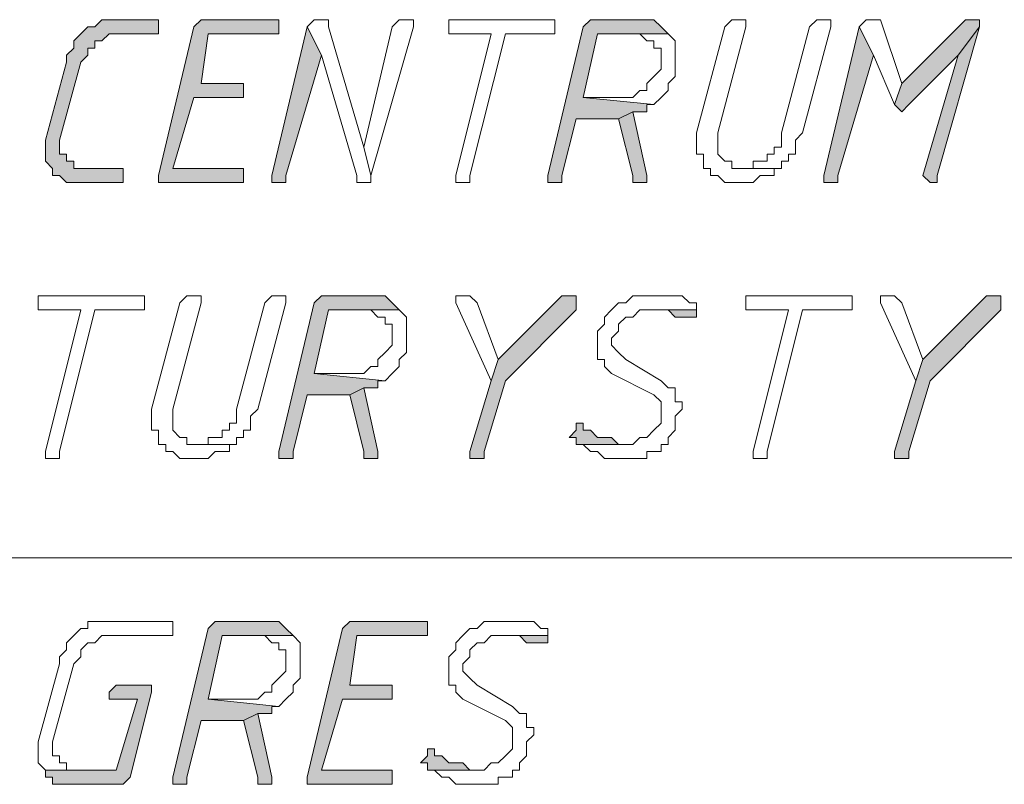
# Model space of a CAD drawing. Header units: inches. Extents: x -1441 to 3871, y -4351 to 2413.
# Tile 157 of 256: x 1890 to 1949, y -242 to -196. Entities that reach past the tile are written whole.
import ezdxf

# ---------------------------------------------------------------- set-up
doc = ezdxf.new("R2010")
doc.units = ezdxf.units.IN
doc.header["$MEASUREMENT"] = 0
doc.layers.add('at_Entity', color=7, linetype='Continuous')
doc.layers.add('at_Solid', color=7, linetype='Continuous')

msp = doc.modelspace()

# ---------------------------------------------------------------- hatches: boundary and pattern name
at = {"layer": 'at_Solid', "lineweight": 15}
for points in [[(1898.08512, -196.34637), (1895.97182, -196.34637), (1895.12268, -196.34637), (1894.69811, -196.76617), (1894.27831, -196.76617), (1893.85374, -197.19074), (1893.42917, -197.61531), (1893.42917, -198.03988), (1893.00937, -198.45968), (1893.00937, -198.88425), (1891.73567, -203.54019), (1891.73567, -204.80913), (1892.16024, -205.2337), (1892.16024, -205.65827), (1892.58003, -205.65827), (1893.00937, -206.08284), (1893.42917, -206.08284), (1895.97182, -206.08284), (1896.39161, -206.08284), (1896.39161, -205.2337), (1895.97182, -205.2337), (1893.85374, -205.2337), (1893.42917, -205.2337), (1893.42917, -204.80913), (1893.00937, -204.80913), (1893.00937, -204.38933), (1892.58003, -204.38933), (1892.58003, -203.54019), (1893.85374, -198.88425), (1894.27831, -198.45968), (1894.27831, -198.03988), (1894.69811, -198.03988), (1894.69811, -197.61531), (1895.12268, -197.61531), (1895.54725, -197.19074), (1898.50969, -197.19074), (1898.50969, -196.34637)], [(1905.28371, -196.34637), (1901.47213, -196.34637), (1901.04756, -196.34637), (1900.62299, -196.76617), (1898.50969, -205.65827), (1898.50969, -206.08284), (1903.16564, -206.08284), (1903.58544, -206.08284), (1903.58544, -205.2337), (1903.16564, -205.2337), (1899.35406, -205.2337), (1900.62299, -201.00232), (1903.58544, -201.00232), (1903.58544, -200.15318), (1901.04756, -200.15318), (1901.47213, -197.19074), (1905.70351, -197.19074), (1905.70351, -196.34637)], [(1927.29451, -196.34637), (1924.75187, -196.34637), (1924.33207, -196.34637), (1923.9075, -196.76617), (1921.78943, -205.65827), (1921.78943, -206.08284), (1922.214, -206.08284), (1922.6338, -206.08284), (1922.6338, -205.65827), (1923.48293, -202.27126), (1926.02558, -202.27126), (1926.86995, -201.84669), (1927.71431, -201.84669), (1927.71431, -201.42212), (1928.13888, -201.42212), (1923.9075, -201.00232), (1924.75187, -197.19074), (1928.98802, -197.19074), (1928.56345, -196.76617), (1928.13888, -196.34637), (1927.71431, -196.34637)], [(1947.18724, -196.34637), (1946.76267, -196.34637), (1942.95586, -200.15318), (1942.53129, -201.42212), (1942.95586, -201.84669), (1943.38043, -201.42212), (1946.34287, -198.45968), (1947.61181, -196.76617), (1947.61181, -196.34637)], [(1907.39702, -196.76617), (1905.28371, -205.65827), (1905.28371, -206.08284), (1905.70351, -206.08284), (1906.12808, -206.08284), (1906.12808, -205.65827), (1908.24615, -198.45968)], [(1940.41322, -196.76617), (1938.29992, -205.65827), (1938.29992, -206.08284), (1938.71971, -206.08284), (1939.14428, -206.08284), (1939.14428, -205.65827), (1941.26236, -198.45968)], [(1947.61181, -196.76617), (1946.34287, -198.45968), (1944.2248, -205.65827), (1944.64937, -206.08284), (1945.06917, -206.08284), (1945.06917, -205.65827)], [(1926.86995, -201.84669), (1926.02558, -202.27126), (1926.86995, -205.65827), (1926.86995, -206.08284), (1927.71431, -206.08284), (1927.71431, -205.65827)], [(1911.2086, -212.85209), (1908.66595, -212.85209), (1908.24615, -212.85209), (1907.82158, -213.27666), (1905.70351, -222.16399), (1905.70351, -222.58855), (1906.12808, -222.58855), (1906.55265, -222.58855), (1906.55265, -222.16399), (1907.39702, -218.77697), (1909.93966, -218.77697), (1910.78403, -218.35718), (1911.62839, -218.35718), (1911.62839, -217.93261), (1912.05296, -217.93261), (1907.82158, -217.50804), (1908.66595, -213.70123), (1912.9021, -213.70123), (1912.47753, -213.27666), (1912.05296, -212.85209), (1911.62839, -212.85209)], [(1923.05836, -212.85209), (1922.6338, -212.85209), (1918.82699, -216.66367), (1918.40242, -217.93261), (1917.13348, -222.16399), (1917.13348, -222.58855), (1917.55805, -222.58855), (1917.98262, -222.58855), (1917.98262, -222.16399), (1919.25156, -217.93261), (1923.48293, -213.70123), (1923.48293, -212.85209)], [(1948.45618, -212.85209), (1948.03638, -212.85209), (1944.2248, -216.66367), (1943.80023, -217.93261), (1942.53129, -222.16399), (1942.53129, -222.58855), (1942.95586, -222.58855), (1943.38043, -222.58855), (1943.38043, -222.16399), (1944.64937, -217.93261), (1948.88075, -213.70123), (1948.88075, -212.85209)], [(1930.67675, -213.70123), (1927.71431, -213.70123), (1928.56345, -213.70123), (1928.98802, -213.70123), (1929.40782, -214.1258), (1929.83239, -214.1258), (1930.25696, -214.1258), (1930.67675, -214.1258)], [(1910.78403, -218.35718), (1909.93966, -218.77697), (1910.78403, -222.16399), (1910.78403, -222.58855), (1911.62839, -222.58855), (1911.62839, -222.16399)], [(1923.9075, -220.47048), (1923.48293, -220.47048), (1923.48293, -220.89505), (1923.05836, -221.31962), (1923.48293, -221.31962), (1923.48293, -221.74419), (1926.44538, -221.74419), (1926.02558, -221.74419), (1925.60101, -221.31962), (1925.17644, -221.31962), (1924.75187, -221.31962), (1924.33207, -220.89505), (1923.9075, -220.89505)], [(1904.85914, -232.32502), (1902.3165, -232.32502), (1901.8967, -232.32502), (1901.47213, -232.74482), (1899.35406, -241.63691), (1899.35406, -242.06148), (1899.77863, -242.06148), (1900.20319, -242.06148), (1900.20319, -241.63691), (1901.04756, -238.2499), (1903.58544, -238.2499), (1904.43457, -237.82533), (1905.28371, -237.82533), (1905.28371, -237.40554), (1905.70351, -237.40554), (1901.47213, -236.98097), (1902.3165, -233.17416), (1906.55265, -233.17416), (1906.12808, -232.74482), (1905.70351, -232.32502), (1905.28371, -232.32502)], [(1914.17104, -232.32502), (1910.35946, -232.32502), (1909.93966, -232.32502), (1909.51509, -232.74482), (1907.39702, -241.63691), (1907.39702, -242.06148), (1912.05296, -242.06148), (1912.47753, -242.06148), (1912.47753, -241.21235), (1912.05296, -241.21235), (1908.24615, -241.21235), (1909.51509, -236.98097), (1912.47753, -236.98097), (1912.47753, -236.1366), (1909.93966, -236.1366), (1910.35946, -233.17416), (1914.59561, -233.17416), (1914.59561, -232.32502)], [(1921.78943, -233.17416), (1918.82699, -233.17416), (1919.67135, -233.17416), (1920.09592, -233.17416), (1920.52049, -233.59396), (1920.94506, -233.59396), (1921.36486, -233.59396), (1921.78943, -233.59396)], [(1897.66055, -236.1366), (1895.97182, -236.1366), (1895.54725, -236.5564), (1895.54725, -236.98097), (1895.97182, -236.98097), (1897.24075, -236.98097), (1895.97182, -241.21235), (1891.73567, -241.21235), (1891.73567, -241.63691), (1892.16024, -241.63691), (1892.16024, -242.06148), (1893.00937, -242.06148), (1896.39161, -242.06148), (1896.81618, -241.63691), (1898.08512, -236.5564), (1898.08512, -236.1366)], [(1904.43457, -237.82533), (1903.58544, -238.2499), (1904.43457, -241.63691), (1904.43457, -242.06148), (1905.28371, -242.06148), (1905.28371, -241.63691)], [(1915.02018, -239.94341), (1914.59561, -239.94341), (1914.59561, -240.36798), (1914.17104, -240.78778), (1914.59561, -240.78778), (1914.59561, -241.21235), (1917.55805, -241.21235), (1917.13348, -241.21235), (1916.70891, -240.78778), (1916.28911, -240.78778), (1915.86454, -240.78778), (1915.43997, -240.36798), (1915.02018, -240.36798)]]:
    msp.add_hatch(color=7, dxfattribs=at).paths.add_polyline_path(points)

# ---------------------------------------------------------------- linework, layer by layer
at = {"layer": 'at_Entity', "color": 7, "lineweight": 15}
for p, q in [((1895.12268, -196.34637), (1894.69811, -196.76617)), ((1895.97182, -196.34637), (1895.12268, -196.34637)), ((1895.12268, -196.34637), (1895.12268, -196.34637)), ((1898.08512, -196.34637), (1895.97182, -196.34637)), ((1898.50969, -196.34637), (1898.08512, -196.34637)), ((1898.50969, -197.19074), (1898.50969, -196.34637)), ((1901.04756, -196.34637), (1900.62299, -196.76617)), ((1901.47213, -196.34637), (1901.04756, -196.34637)), ((1901.04756, -196.34637), (1901.04756, -196.34637)), ((1905.28371, -196.34637), (1901.47213, -196.34637)), ((1905.70351, -196.34637), (1905.28371, -196.34637)), ((1905.70351, -197.19074), (1905.70351, -196.34637)), ((1907.82158, -196.34637), (1907.39702, -196.76617)), ((1908.24615, -196.34637), (1907.82158, -196.34637)), ((1907.82158, -196.34637), (1907.82158, -196.34637)), ((1908.66595, -196.34637), (1908.24615, -196.34637)), ((1908.24615, -196.34637), (1908.24615, -196.34637)), ((1908.66595, -196.76617), (1908.66595, -196.34637)), ((1912.9021, -196.34637), (1912.47753, -196.76617)), ((1913.32667, -196.34637), (1912.9021, -196.34637)), ((1912.9021, -196.34637), (1912.9021, -196.34637)), ((1913.74647, -196.34637), (1913.32667, -196.34637)), ((1913.32667, -196.34637), (1913.32667, -196.34637)), ((1913.74647, -196.76617), (1913.74647, -196.34637)), ((1916.28911, -196.34637), (1915.86454, -196.34637)), ((1915.86454, -196.34637), (1915.86454, -197.19074)), ((1921.78943, -196.34637), (1916.28911, -196.34637)), ((1922.214, -196.34637), (1921.78943, -196.34637)), ((1921.78943, -196.34637), (1921.78943, -196.34637)), ((1922.214, -197.19074), (1922.214, -196.34637)), ((1924.33207, -196.34637), (1923.9075, -196.76617)), ((1924.75187, -196.34637), (1924.33207, -196.34637)), ((1924.33207, -196.34637), (1924.33207, -196.34637)), ((1927.29451, -196.34637), (1924.75187, -196.34637)), ((1927.71431, -196.34637), (1927.29451, -196.34637)), ((1928.13888, -196.34637), (1927.71431, -196.34637)), ((1927.71431, -196.34637), (1927.71431, -196.34637)), ((1928.56345, -196.76617), (1928.13888, -196.34637)), ((1932.79483, -196.34637), (1932.37026, -196.76617)), ((1933.2194, -196.34637), (1932.79483, -196.34637)), ((1932.79483, -196.34637), (1932.79483, -196.34637)), ((1933.6392, -196.34637), (1933.2194, -196.34637)), ((1933.2194, -196.34637), (1933.2194, -196.34637)), ((1933.6392, -196.76617), (1933.6392, -196.34637)), ((1937.87535, -196.34637), (1937.45078, -196.76617)), ((1938.29992, -196.34637), (1937.87535, -196.34637)), ((1937.87535, -196.34637), (1937.87535, -196.34637)), ((1938.71971, -196.34637), (1938.29992, -196.34637)), ((1938.29992, -196.34637), (1938.29992, -196.34637)), ((1938.71971, -196.76617), (1938.71971, -196.34637)), ((1940.83779, -196.34637), (1940.41322, -196.76617)), ((1941.26236, -196.34637), (1940.83779, -196.34637)), ((1940.83779, -196.34637), (1940.83779, -196.34637)), ((1941.68216, -196.34637), (1941.26236, -196.34637)), ((1941.26236, -196.34637), (1941.26236, -196.34637)), ((1942.95586, -200.15318), (1941.68216, -196.34637)), ((1946.76267, -196.34637), (1942.95586, -200.15318)), ((1947.18724, -196.34637), (1946.76267, -196.34637)), ((1947.61181, -196.34637), (1947.18724, -196.34637)), ((1947.61181, -196.76617), (1947.61181, -196.34637)), ((1893.85374, -197.19074), (1893.42917, -197.61531)), ((1894.27831, -196.76617), (1893.85374, -197.19074)), ((1893.85374, -197.19074), (1893.85374, -197.19074)), ((1894.69811, -196.76617), (1894.27831, -196.76617)), ((1894.27831, -196.76617), (1894.27831, -196.76617)), ((1895.12268, -197.61531), (1895.54725, -197.19074)), ((1895.54725, -197.19074), (1898.50969, -197.19074)), ((1900.62299, -196.76617), (1898.50969, -205.65827)), ((1901.04756, -200.15318), (1901.47213, -197.19074)), ((1901.47213, -197.19074), (1905.70351, -197.19074)), ((1907.39702, -196.76617), (1905.28371, -205.65827)), ((1908.24615, -198.45968), (1907.39702, -196.76617)), ((1907.39702, -196.76617), (1908.24615, -198.45968)), ((1910.78403, -203.96476), (1908.66595, -196.76617)), ((1912.47753, -196.76617), (1910.78403, -203.96476)), ((1911.2086, -205.65827), (1913.74647, -196.76617)), ((1915.86454, -197.19074), (1916.28911, -197.19074)), ((1916.28911, -197.19074), (1918.40242, -197.19074)), ((1918.40242, -197.19074), (1916.28911, -205.65827)), ((1917.13348, -205.65827), (1919.25156, -197.19074)), ((1919.25156, -197.19074), (1921.78943, -197.19074)), ((1923.9075, -196.76617), (1921.78943, -205.65827)), ((1921.78943, -197.19074), (1922.214, -197.19074)), ((1923.9075, -201.00232), (1924.75187, -197.19074)), ((1924.75187, -197.19074), (1928.98802, -197.19074)), ((1928.98802, -197.19074), (1926.86995, -197.19074)), ((1926.86995, -197.19074), (1927.29451, -197.19074)), ((1927.29451, -197.19074), (1927.29451, -197.19074)), ((1927.29451, -197.19074), (1927.71431, -197.61531)), ((1928.98802, -197.19074), (1928.56345, -196.76617)), ((1928.56345, -196.76617), (1928.56345, -196.76617)), ((1929.40782, -197.61531), (1928.98802, -197.19074)), ((1928.98802, -197.19074), (1928.98802, -197.19074)), ((1932.37026, -196.76617), (1930.67675, -203.1204)), ((1931.95046, -203.1204), (1933.6392, -196.76617)), ((1937.45078, -196.76617), (1935.75727, -203.1204)), ((1937.03098, -203.1204), (1938.71971, -196.76617)), ((1940.41322, -196.76617), (1938.29992, -205.65827)), ((1941.26236, -198.45968), (1940.41322, -196.76617)), ((1940.41322, -196.76617), (1941.26236, -198.45968)), ((1945.06917, -205.65827), (1947.61181, -196.76617)), ((1947.61181, -196.76617), (1946.34287, -198.45968)), ((1946.34287, -198.45968), (1947.61181, -196.76617)), ((1893.42917, -197.61531), (1893.42917, -198.03988)), ((1894.69811, -198.03988), (1894.69811, -197.61531)), ((1894.69811, -197.61531), (1895.12268, -197.61531)), ((1927.71431, -197.61531), (1928.13888, -197.61531)), ((1928.13888, -197.61531), (1928.13888, -198.03988)), ((1929.40782, -199.73338), (1929.40782, -197.61531)), ((1893.42917, -198.03988), (1893.00937, -198.45968)), ((1893.00937, -198.45968), (1893.00937, -198.88425)), ((1893.85374, -198.88425), (1894.27831, -198.45968)), ((1894.27831, -198.45968), (1894.27831, -198.03988)), ((1894.27831, -198.03988), (1894.69811, -198.03988)), ((1906.12808, -205.65827), (1908.24615, -198.45968)), ((1908.24615, -198.45968), (1910.35946, -205.65827)), ((1928.13888, -198.03988), (1928.56345, -198.03988)), ((1928.56345, -198.03988), (1928.56345, -199.30882)), ((1939.14428, -205.65827), (1941.26236, -198.45968)), ((1941.26236, -198.45968), (1942.53129, -201.42212)), ((1943.38043, -201.42212), (1946.34287, -198.45968)), ((1946.34287, -198.45968), (1944.2248, -205.65827)), ((1893.00937, -198.88425), (1891.73567, -203.54019)), ((1892.58003, -203.54019), (1893.85374, -198.88425)), ((1928.56345, -199.30882), (1928.13888, -199.73338)), ((1903.58544, -200.15318), (1901.04756, -200.15318)), ((1903.58544, -201.00232), (1903.58544, -200.15318)), ((1928.13888, -199.73338), (1927.71431, -200.15318)), ((1927.71431, -200.15318), (1927.71431, -200.57775)), ((1928.13888, -199.73338), (1928.13888, -199.73338)), ((1928.98802, -200.15318), (1929.40782, -199.73338)), ((1928.98802, -200.57775), (1928.98802, -200.15318)), ((1942.95586, -200.15318), (1942.53129, -201.42212)), ((1942.53129, -201.42212), (1942.95586, -200.15318)), ((1927.29451, -200.57775), (1926.86995, -201.00232)), ((1927.71431, -200.57775), (1927.29451, -200.57775)), ((1927.29451, -200.57775), (1927.29451, -200.57775)), ((1928.56345, -201.00232), (1928.98802, -200.57775)), ((1899.35406, -205.2337), (1900.62299, -201.00232)), ((1900.62299, -201.00232), (1903.58544, -201.00232)), ((1926.02558, -201.00232), (1923.9075, -201.00232)), ((1923.9075, -201.00232), (1928.13888, -201.42212)), ((1928.13888, -201.42212), (1923.9075, -201.00232)), ((1926.86995, -201.00232), (1926.02558, -201.00232)), ((1928.13888, -201.42212), (1928.56345, -201.00232)), ((1928.56345, -201.00232), (1928.56345, -201.00232)), ((1926.86995, -201.84669), (1926.02558, -202.27126)), ((1926.02558, -202.27126), (1926.86995, -201.84669)), ((1927.71431, -205.65827), (1926.86995, -201.84669)), ((1926.86995, -201.84669), (1927.71431, -201.84669)), ((1927.71431, -201.84669), (1927.71431, -201.42212)), ((1927.71431, -201.42212), (1928.13888, -201.42212)), ((1928.13888, -201.42212), (1928.13888, -201.42212)), ((1942.53129, -201.42212), (1942.53129, -201.42212)), ((1942.53129, -201.42212), (1942.95586, -201.84669)), ((1942.95586, -201.84669), (1943.38043, -201.42212)), ((1942.95586, -201.84669), (1942.95586, -201.84669)), ((1922.6338, -205.65827), (1923.48293, -202.27126)), ((1923.48293, -202.27126), (1926.02558, -202.27126)), ((1926.02558, -202.27126), (1926.86995, -205.65827)), ((1930.67675, -203.1204), (1930.67675, -204.38933)), ((1931.95046, -204.38933), (1931.95046, -203.1204)), ((1935.75727, -203.1204), (1935.75727, -203.96476)), ((1936.60641, -203.54019), (1937.03098, -203.1204)), ((1891.73567, -203.54019), (1891.73567, -204.80913)), ((1892.58003, -204.38933), (1892.58003, -203.54019)), ((1936.60641, -204.38933), (1936.60641, -203.54019)), ((1910.78403, -203.96476), (1911.2086, -205.65827)), ((1911.2086, -205.65827), (1910.78403, -203.96476)), ((1935.75727, -203.96476), (1935.33747, -203.96476)), ((1935.33747, -203.96476), (1935.33747, -204.38933)), ((1891.73567, -204.80913), (1892.16024, -205.2337)), ((1893.00937, -204.38933), (1892.58003, -204.38933)), ((1893.00937, -204.80913), (1893.00937, -204.38933)), ((1893.42917, -204.80913), (1893.00937, -204.80913)), ((1893.42917, -205.2337), (1893.42917, -204.80913)), ((1930.67675, -204.38933), (1931.10132, -204.38933)), ((1931.10132, -204.38933), (1931.10132, -205.2337)), ((1932.37026, -204.80913), (1931.95046, -204.38933)), ((1932.79483, -204.80913), (1932.37026, -204.80913)), ((1932.37026, -204.80913), (1932.37026, -204.80913)), ((1932.79483, -205.2337), (1932.79483, -204.80913)), ((1934.9129, -204.80913), (1934.06377, -204.80913)), ((1934.06377, -204.80913), (1934.06377, -205.2337)), ((1935.33747, -204.38933), (1934.9129, -204.38933)), ((1934.9129, -204.38933), (1934.9129, -204.80913)), ((1935.75727, -205.2337), (1935.75727, -204.80913)), ((1935.75727, -204.80913), (1936.18184, -204.80913)), ((1936.18184, -204.80913), (1936.18184, -204.38933)), ((1936.18184, -204.38933), (1936.60641, -204.38933)), ((1892.16024, -205.2337), (1892.16024, -205.65827)), ((1893.85374, -205.2337), (1893.42917, -205.2337)), ((1895.97182, -205.2337), (1893.85374, -205.2337)), ((1896.39161, -205.2337), (1895.97182, -205.2337)), ((1896.39161, -206.08284), (1896.39161, -205.2337)), ((1903.16564, -205.2337), (1899.35406, -205.2337)), ((1903.58544, -205.2337), (1903.16564, -205.2337)), ((1903.58544, -206.08284), (1903.58544, -205.2337)), ((1931.10132, -205.2337), (1931.52589, -205.2337)), ((1931.52589, -205.2337), (1931.52589, -205.65827)), ((1933.2194, -205.2337), (1932.79483, -205.2337)), ((1934.06377, -205.2337), (1933.2194, -205.2337)), ((1933.2194, -205.2337), (1935.75727, -205.2337)), ((1935.75727, -205.2337), (1933.2194, -205.2337)), ((1935.33747, -205.65827), (1935.33747, -205.2337)), ((1935.33747, -205.2337), (1935.75727, -205.2337)), ((1892.16024, -205.65827), (1892.58003, -205.65827)), ((1892.58003, -205.65827), (1892.58003, -205.65827)), ((1892.58003, -205.65827), (1893.00937, -206.08284)), ((1893.00937, -206.08284), (1893.42917, -206.08284)), ((1893.42917, -206.08284), (1895.97182, -206.08284)), ((1895.97182, -206.08284), (1896.39161, -206.08284)), ((1898.50969, -205.65827), (1898.50969, -206.08284)), ((1898.50969, -206.08284), (1903.16564, -206.08284)), ((1903.16564, -206.08284), (1903.58544, -206.08284)), ((1905.28371, -205.65827), (1905.28371, -206.08284)), ((1905.28371, -206.08284), (1905.70351, -206.08284)), ((1905.70351, -206.08284), (1906.12808, -206.08284)), ((1906.12808, -206.08284), (1906.12808, -205.65827)), ((1910.35946, -205.65827), (1910.35946, -206.08284)), ((1910.35946, -206.08284), (1910.78403, -206.08284)), ((1910.78403, -206.08284), (1911.2086, -206.08284)), ((1911.2086, -206.08284), (1911.2086, -205.65827)), ((1916.28911, -205.65827), (1916.28911, -206.08284)), ((1916.28911, -206.08284), (1916.70891, -206.08284)), ((1916.70891, -206.08284), (1917.13348, -206.08284)), ((1917.13348, -206.08284), (1917.13348, -205.65827)), ((1921.78943, -205.65827), (1921.78943, -206.08284)), ((1921.78943, -206.08284), (1922.214, -206.08284)), ((1922.214, -206.08284), (1922.6338, -206.08284)), ((1922.6338, -206.08284), (1922.6338, -205.65827)), ((1926.86995, -205.65827), (1926.86995, -206.08284)), ((1926.86995, -206.08284), (1927.71431, -206.08284)), ((1927.71431, -206.08284), (1927.71431, -205.65827)), ((1931.52589, -205.65827), (1931.95046, -205.65827)), ((1931.95046, -205.65827), (1932.37026, -206.08284)), ((1932.37026, -206.08284), (1933.2194, -206.08284)), ((1933.2194, -206.08284), (1934.06377, -206.08284)), ((1934.06377, -206.08284), (1934.48834, -205.65827)), ((1934.06377, -206.08284), (1934.06377, -206.08284)), ((1934.48834, -205.65827), (1934.9129, -205.65827)), ((1934.9129, -205.65827), (1935.33747, -205.65827)), ((1938.29992, -205.65827), (1938.29992, -206.08284)), ((1938.29992, -206.08284), (1938.71971, -206.08284)), ((1938.71971, -206.08284), (1939.14428, -206.08284)), ((1939.14428, -206.08284), (1939.14428, -205.65827)), ((1944.2248, -205.65827), (1944.2248, -205.65827)), ((1944.2248, -205.65827), (1944.64937, -206.08284)), ((1944.64937, -206.08284), (1945.06917, -206.08284)), ((1945.06917, -206.08284), (1945.06917, -205.65827)), ((1891.73567, -212.85209), (1891.3111, -212.85209)), ((1891.3111, -212.85209), (1891.3111, -213.70123)), ((1897.24075, -212.85209), (1891.73567, -212.85209)), ((1897.66055, -212.85209), (1897.24075, -212.85209)), ((1897.24075, -212.85209), (1897.24075, -212.85209)), ((1897.66055, -213.70123), (1897.66055, -212.85209)), ((1900.20319, -212.85209), (1899.77863, -213.27666)), ((1900.62299, -212.85209), (1900.20319, -212.85209)), ((1900.20319, -212.85209), (1900.20319, -212.85209)), ((1901.04756, -212.85209), (1900.62299, -212.85209)), ((1900.62299, -212.85209), (1900.62299, -212.85209)), ((1901.04756, -213.27666), (1901.04756, -212.85209)), ((1905.28371, -212.85209), (1904.85914, -213.27666)), ((1905.70351, -212.85209), (1905.28371, -212.85209)), ((1905.28371, -212.85209), (1905.28371, -212.85209)), ((1906.12808, -212.85209), (1905.70351, -212.85209)), ((1905.70351, -212.85209), (1905.70351, -212.85209)), ((1906.12808, -213.27666), (1906.12808, -212.85209)), ((1908.24615, -212.85209), (1907.82158, -213.27666)), ((1908.66595, -212.85209), (1908.24615, -212.85209)), ((1908.24615, -212.85209), (1908.24615, -212.85209)), ((1911.2086, -212.85209), (1908.66595, -212.85209)), ((1911.62839, -212.85209), (1911.2086, -212.85209)), ((1912.05296, -212.85209), (1911.62839, -212.85209)), ((1911.62839, -212.85209), (1911.62839, -212.85209)), ((1912.47753, -213.27666), (1912.05296, -212.85209)), ((1917.13348, -212.85209), (1916.28911, -212.85209)), ((1916.28911, -212.85209), (1916.28911, -213.27666)), ((1917.55805, -213.27666), (1917.13348, -212.85209)), ((1917.13348, -212.85209), (1917.13348, -212.85209)), ((1922.6338, -212.85209), (1918.82699, -216.66367)), ((1923.05836, -212.85209), (1922.6338, -212.85209)), ((1923.48293, -212.85209), (1923.05836, -212.85209)), ((1923.48293, -213.70123), (1923.48293, -212.85209)), ((1926.86995, -212.85209), (1926.44538, -213.27666)), ((1927.71431, -212.85209), (1926.86995, -212.85209)), ((1926.86995, -212.85209), (1926.86995, -212.85209)), ((1928.13888, -212.85209), (1927.71431, -212.85209)), ((1929.40782, -212.85209), (1928.13888, -212.85209)), ((1928.13888, -212.85209), (1928.13888, -212.85209)), ((1929.83239, -212.85209), (1929.40782, -212.85209)), ((1930.25696, -213.27666), (1929.83239, -212.85209)), ((1934.06377, -212.85209), (1933.6392, -212.85209)), ((1933.6392, -212.85209), (1933.6392, -213.70123)), ((1939.56885, -212.85209), (1934.06377, -212.85209)), ((1939.99342, -212.85209), (1939.56885, -212.85209)), ((1939.56885, -212.85209), (1939.56885, -212.85209)), ((1939.99342, -213.70123), (1939.99342, -212.85209)), ((1942.53129, -212.85209), (1941.68216, -212.85209)), ((1941.68216, -212.85209), (1941.68216, -213.27666)), ((1942.95586, -213.27666), (1942.53129, -212.85209)), ((1942.53129, -212.85209), (1942.53129, -212.85209)), ((1948.03638, -212.85209), (1944.2248, -216.66367)), ((1948.45618, -212.85209), (1948.03638, -212.85209)), ((1948.88075, -212.85209), (1948.45618, -212.85209)), ((1948.88075, -213.70123), (1948.88075, -212.85209)), ((1891.3111, -213.70123), (1891.73567, -213.70123)), ((1891.73567, -213.70123), (1893.85374, -213.70123)), ((1893.85374, -213.70123), (1891.73567, -222.16399)), ((1892.58003, -222.16399), (1894.69811, -213.70123)), ((1894.69811, -213.70123), (1897.24075, -213.70123)), ((1897.24075, -213.70123), (1897.66055, -213.70123)), ((1899.77863, -213.27666), (1898.08512, -219.62611)), ((1899.35406, -219.62611), (1901.04756, -213.27666)), ((1904.85914, -213.27666), (1903.16564, -219.62611)), ((1904.43457, -219.62611), (1906.12808, -213.27666)), ((1907.82158, -213.27666), (1905.70351, -222.16399)), ((1907.82158, -217.50804), (1908.66595, -213.70123)), ((1908.66595, -213.70123), (1912.9021, -213.70123)), ((1912.9021, -213.70123), (1910.78403, -213.70123)), ((1910.78403, -213.70123), (1911.2086, -213.70123)), ((1911.2086, -213.70123), (1911.2086, -213.70123)), ((1911.2086, -213.70123), (1911.62839, -214.1258)), ((1912.9021, -213.70123), (1912.47753, -213.27666)), ((1912.47753, -213.27666), (1912.47753, -213.27666)), ((1913.32667, -214.1258), (1912.9021, -213.70123)), ((1912.9021, -213.70123), (1912.9021, -213.70123)), ((1916.28911, -213.27666), (1918.40242, -217.93261)), ((1918.82699, -216.66367), (1917.55805, -213.27666)), ((1917.55805, -213.27666), (1917.55805, -213.27666)), ((1919.25156, -217.93261), (1923.48293, -213.70123)), ((1925.60101, -213.70123), (1925.17644, -214.1258)), ((1926.02558, -213.27666), (1925.60101, -213.70123)), ((1925.60101, -213.70123), (1925.60101, -213.70123)), ((1926.44538, -213.27666), (1926.02558, -213.27666)), ((1926.02558, -213.27666), (1926.02558, -213.27666)), ((1926.86995, -214.1258), (1927.29451, -213.70123)), ((1927.29451, -213.70123), (1930.67675, -213.70123)), ((1930.67675, -213.70123), (1927.71431, -213.70123)), ((1927.71431, -213.70123), (1928.56345, -213.70123)), ((1928.56345, -213.70123), (1928.98802, -213.70123)), ((1928.98802, -213.70123), (1929.40782, -214.1258)), ((1930.67675, -213.27666), (1930.25696, -213.27666)), ((1930.25696, -213.27666), (1930.25696, -213.27666)), ((1930.67675, -213.70123), (1930.67675, -213.27666)), ((1930.67675, -214.1258), (1930.67675, -213.70123)), ((1933.6392, -213.70123), (1934.06377, -213.70123)), ((1934.06377, -213.70123), (1936.18184, -213.70123)), ((1936.18184, -213.70123), (1934.06377, -222.16399)), ((1934.9129, -222.16399), (1937.03098, -213.70123)), ((1937.03098, -213.70123), (1939.56885, -213.70123)), ((1939.56885, -213.70123), (1939.99342, -213.70123)), ((1941.68216, -213.27666), (1943.80023, -217.93261)), ((1944.2248, -216.66367), (1942.95586, -213.27666)), ((1942.95586, -213.27666), (1942.95586, -213.27666)), ((1944.64937, -217.93261), (1948.88075, -213.70123)), ((1911.62839, -214.1258), (1912.05296, -214.1258)), ((1912.05296, -214.1258), (1912.05296, -214.5456)), ((1913.32667, -216.2391), (1913.32667, -214.1258)), ((1925.17644, -214.1258), (1925.17644, -214.5456)), ((1926.02558, -214.5456), (1926.44538, -214.1258)), ((1926.44538, -214.1258), (1926.86995, -214.1258)), ((1929.40782, -214.1258), (1929.83239, -214.1258)), ((1929.83239, -214.1258), (1930.25696, -214.1258)), ((1930.25696, -214.1258), (1930.67675, -214.1258)), ((1930.67675, -214.1258), (1930.67675, -214.1258)), ((1912.05296, -214.5456), (1912.47753, -214.5456)), ((1912.47753, -214.5456), (1912.47753, -215.81453)), ((1925.17644, -214.5456), (1924.75187, -214.97016)), ((1926.02558, -214.97016), (1926.02558, -214.5456)), ((1924.75187, -214.97016), (1924.75187, -216.66367)), ((1925.60101, -215.39473), (1926.02558, -214.97016)), ((1925.60101, -215.81453), (1925.60101, -215.39473)), ((1912.47753, -215.81453), (1912.05296, -216.2391)), ((1926.02558, -216.2391), (1925.60101, -215.81453)), ((1912.05296, -216.2391), (1911.62839, -216.66367)), ((1911.62839, -216.66367), (1911.62839, -217.08824)), ((1912.05296, -216.2391), (1912.05296, -216.2391)), ((1912.9021, -216.66367), (1913.32667, -216.2391)), ((1912.9021, -217.08824), (1912.9021, -216.66367)), ((1918.82699, -216.66367), (1918.40242, -217.93261)), ((1918.40242, -217.93261), (1918.82699, -216.66367)), ((1924.75187, -216.66367), (1925.17644, -216.66367)), ((1925.17644, -216.66367), (1925.17644, -217.08824)), ((1926.44538, -216.66367), (1926.02558, -216.2391)), ((1926.02558, -216.2391), (1926.02558, -216.2391)), ((1928.56345, -217.93261), (1926.44538, -216.66367)), ((1944.2248, -216.66367), (1943.80023, -217.93261)), ((1943.80023, -217.93261), (1944.2248, -216.66367)), ((1911.2086, -217.08824), (1910.78403, -217.50804)), ((1911.62839, -217.08824), (1911.2086, -217.08824)), ((1911.2086, -217.08824), (1911.2086, -217.08824)), ((1912.47753, -217.50804), (1912.9021, -217.08824)), ((1925.17644, -217.08824), (1925.60101, -217.50804)), ((1909.93966, -217.50804), (1907.82158, -217.50804)), ((1907.82158, -217.50804), (1912.05296, -217.93261)), ((1912.05296, -217.93261), (1907.82158, -217.50804)), ((1910.78403, -217.50804), (1909.93966, -217.50804)), ((1912.05296, -217.93261), (1912.47753, -217.50804)), ((1912.47753, -217.50804), (1912.47753, -217.50804)), ((1925.60101, -217.50804), (1928.13888, -218.77697)), ((1910.78403, -218.35718), (1909.93966, -218.77697)), ((1909.93966, -218.77697), (1910.78403, -218.35718)), ((1911.62839, -222.16399), (1910.78403, -218.35718)), ((1910.78403, -218.35718), (1911.62839, -218.35718)), ((1911.62839, -218.35718), (1911.62839, -217.93261)), ((1911.62839, -217.93261), (1912.05296, -217.93261)), ((1912.05296, -217.93261), (1912.05296, -217.93261)), ((1918.40242, -217.93261), (1917.13348, -222.16399)), ((1917.98262, -222.16399), (1919.25156, -217.93261)), ((1928.98802, -218.35718), (1928.56345, -217.93261)), ((1929.40782, -218.35718), (1928.98802, -218.35718)), ((1929.40782, -219.20154), (1929.40782, -218.35718)), ((1943.80023, -217.93261), (1942.53129, -222.16399)), ((1943.38043, -222.16399), (1944.64937, -217.93261)), ((1906.55265, -222.16399), (1907.39702, -218.77697)), ((1907.39702, -218.77697), (1909.93966, -218.77697)), ((1909.93966, -218.77697), (1910.78403, -222.16399)), ((1928.13888, -218.77697), (1928.13888, -218.77697)), ((1928.13888, -218.77697), (1928.56345, -219.20154)), ((1898.08512, -219.62611), (1898.08512, -220.89505)), ((1899.35406, -220.89505), (1899.35406, -219.62611)), ((1903.16564, -219.62611), (1903.16564, -220.47048)), ((1904.01477, -220.05068), (1904.43457, -219.62611)), ((1928.56345, -219.20154), (1928.56345, -220.47048)), ((1929.83239, -219.20154), (1929.40782, -219.20154)), ((1929.40782, -220.05068), (1929.83239, -219.62611)), ((1929.83239, -219.62611), (1929.83239, -219.20154)), ((1904.01477, -220.89505), (1904.01477, -220.05068)), ((1929.40782, -220.89505), (1929.40782, -220.05068)), ((1903.16564, -220.47048), (1902.74107, -220.47048)), ((1902.74107, -220.47048), (1902.74107, -220.89505)), ((1923.9075, -220.47048), (1923.48293, -220.47048)), ((1923.48293, -220.47048), (1923.48293, -220.89505)), ((1923.9075, -220.89505), (1923.9075, -220.47048)), ((1928.56345, -220.47048), (1928.13888, -220.89505)), ((1898.08512, -220.89505), (1898.50969, -220.89505)), ((1898.50969, -220.89505), (1898.50969, -221.74419)), ((1899.77863, -221.31962), (1899.35406, -220.89505)), ((1900.20319, -221.31962), (1899.77863, -221.31962)), ((1899.77863, -221.31962), (1899.77863, -221.31962)), ((1900.20319, -221.74419), (1900.20319, -221.31962)), ((1902.3165, -221.31962), (1901.47213, -221.31962)), ((1901.47213, -221.31962), (1901.47213, -221.74419)), ((1902.74107, -220.89505), (1902.3165, -220.89505)), ((1902.3165, -220.89505), (1902.3165, -221.31962)), ((1903.16564, -221.74419), (1903.16564, -221.31962)), ((1903.16564, -221.31962), (1903.58544, -221.31962)), ((1903.58544, -221.31962), (1903.58544, -220.89505)), ((1903.58544, -220.89505), (1904.01477, -220.89505)), ((1923.48293, -220.89505), (1923.05836, -221.31962)), ((1923.05836, -221.31962), (1923.48293, -221.31962)), ((1923.48293, -221.31962), (1923.48293, -221.74419)), ((1924.33207, -220.89505), (1923.9075, -220.89505)), ((1923.9075, -220.89505), (1923.9075, -220.89505)), ((1924.75187, -221.31962), (1924.33207, -220.89505)), ((1925.17644, -221.31962), (1924.75187, -221.31962)), ((1925.60101, -221.31962), (1925.17644, -221.31962)), ((1926.02558, -221.74419), (1925.60101, -221.31962)), ((1927.29451, -221.31962), (1926.86995, -221.74419)), ((1927.71431, -221.31962), (1927.29451, -221.31962)), ((1927.29451, -221.31962), (1927.29451, -221.31962)), ((1928.13888, -220.89505), (1927.71431, -221.31962)), ((1928.13888, -220.89505), (1928.13888, -220.89505)), ((1928.98802, -221.31962), (1929.40782, -220.89505)), ((1928.98802, -221.74419), (1928.98802, -221.31962)), ((1898.50969, -221.74419), (1898.93426, -221.74419)), ((1898.93426, -221.74419), (1898.93426, -222.16399)), ((1900.62299, -221.74419), (1900.20319, -221.74419)), ((1901.47213, -221.74419), (1900.62299, -221.74419)), ((1900.62299, -221.74419), (1903.16564, -221.74419)), ((1903.16564, -221.74419), (1900.62299, -221.74419)), ((1902.74107, -222.16399), (1902.74107, -221.74419)), ((1902.74107, -221.74419), (1903.16564, -221.74419)), ((1923.48293, -221.74419), (1926.44538, -221.74419)), ((1926.86995, -221.74419), (1923.48293, -221.74419)), ((1923.48293, -221.74419), (1923.9075, -221.74419)), ((1923.9075, -221.74419), (1924.33207, -222.16399)), ((1926.44538, -221.74419), (1926.02558, -221.74419)), ((1926.02558, -221.74419), (1926.02558, -221.74419)), ((1928.56345, -222.16399), (1928.56345, -221.74419)), ((1928.56345, -221.74419), (1928.98802, -221.74419)), ((1891.73567, -222.16399), (1891.73567, -222.58855)), ((1891.73567, -222.58855), (1892.16024, -222.58855)), ((1892.16024, -222.58855), (1892.58003, -222.58855)), ((1892.58003, -222.58855), (1892.58003, -222.16399)), ((1898.93426, -222.16399), (1899.35406, -222.16399)), ((1899.35406, -222.16399), (1899.77863, -222.58855)), ((1899.77863, -222.58855), (1900.62299, -222.58855)), ((1900.62299, -222.58855), (1901.47213, -222.58855)), ((1901.47213, -222.58855), (1901.8967, -222.16399)), ((1901.47213, -222.58855), (1901.47213, -222.58855)), ((1901.8967, -222.16399), (1902.3165, -222.16399)), ((1902.3165, -222.16399), (1902.74107, -222.16399)), ((1905.70351, -222.16399), (1905.70351, -222.58855)), ((1905.70351, -222.58855), (1906.12808, -222.58855)), ((1906.12808, -222.58855), (1906.55265, -222.58855)), ((1906.55265, -222.58855), (1906.55265, -222.16399)), ((1910.78403, -222.16399), (1910.78403, -222.58855)), ((1910.78403, -222.58855), (1911.62839, -222.58855)), ((1911.62839, -222.58855), (1911.62839, -222.16399)), ((1917.13348, -222.16399), (1917.13348, -222.58855)), ((1917.13348, -222.58855), (1917.55805, -222.58855)), ((1917.55805, -222.58855), (1917.98262, -222.58855)), ((1917.98262, -222.58855), (1917.98262, -222.16399)), ((1924.33207, -222.16399), (1924.75187, -222.16399)), ((1924.75187, -222.16399), (1924.75187, -222.16399)), ((1924.75187, -222.16399), (1925.17644, -222.58855)), ((1925.17644, -222.58855), (1925.60101, -222.58855)), ((1925.60101, -222.58855), (1926.86995, -222.58855)), ((1926.86995, -222.58855), (1927.71431, -222.58855)), ((1927.71431, -222.58855), (1927.71431, -222.16399)), ((1927.71431, -222.16399), (1928.56345, -222.16399)), ((1934.06377, -222.16399), (1934.06377, -222.58855)), ((1934.06377, -222.58855), (1934.48834, -222.58855)), ((1934.48834, -222.58855), (1934.9129, -222.58855)), ((1934.9129, -222.58855), (1934.9129, -222.16399)), ((1942.53129, -222.16399), (1942.53129, -222.58855)), ((1942.53129, -222.58855), (1942.95586, -222.58855)), ((1942.95586, -222.58855), (1943.38043, -222.58855)), ((1943.38043, -222.58855), (1943.38043, -222.16399)), ((1840.94004, -228.51344), (1979.35908, -228.51344)), ((1894.69811, -232.32502), (1894.27831, -232.32502)), ((1894.27831, -232.32502), (1894.27831, -232.74482)), ((1898.93426, -232.32502), (1894.69811, -232.32502)), ((1899.35406, -232.32502), (1898.93426, -232.32502)), ((1898.93426, -232.32502), (1898.93426, -232.32502)), ((1899.35406, -233.17416), (1899.35406, -232.32502)), ((1901.8967, -232.32502), (1901.47213, -232.74482)), ((1902.3165, -232.32502), (1901.8967, -232.32502)), ((1901.8967, -232.32502), (1901.8967, -232.32502)), ((1904.85914, -232.32502), (1902.3165, -232.32502)), ((1905.28371, -232.32502), (1904.85914, -232.32502)), ((1905.70351, -232.32502), (1905.28371, -232.32502)), ((1905.28371, -232.32502), (1905.28371, -232.32502)), ((1906.12808, -232.74482), (1905.70351, -232.32502)), ((1909.93966, -232.32502), (1909.51509, -232.74482)), ((1910.35946, -232.32502), (1909.93966, -232.32502)), ((1909.93966, -232.32502), (1909.93966, -232.32502)), ((1914.17104, -232.32502), (1910.35946, -232.32502)), ((1914.59561, -232.32502), (1914.17104, -232.32502)), ((1914.59561, -233.17416), (1914.59561, -232.32502)), ((1917.98262, -232.32502), (1917.55805, -232.74482)), ((1918.82699, -232.32502), (1917.98262, -232.32502)), ((1917.98262, -232.32502), (1917.98262, -232.32502)), ((1919.25156, -232.32502), (1918.82699, -232.32502)), ((1920.52049, -232.32502), (1919.25156, -232.32502)), ((1919.25156, -232.32502), (1919.25156, -232.32502)), ((1920.94506, -232.32502), (1920.52049, -232.32502)), ((1921.36486, -232.74482), (1920.94506, -232.32502)), ((1893.42917, -233.17416), (1893.00937, -233.59396)), ((1893.85374, -232.74482), (1893.42917, -233.17416)), ((1893.42917, -233.17416), (1893.42917, -233.17416)), ((1894.27831, -232.74482), (1893.85374, -232.74482)), ((1893.85374, -232.74482), (1893.85374, -232.74482)), ((1894.69811, -233.59396), (1895.12268, -233.17416)), ((1895.12268, -233.17416), (1898.93426, -233.17416)), ((1898.93426, -233.17416), (1899.35406, -233.17416)), ((1901.47213, -232.74482), (1899.35406, -241.63691)), ((1901.47213, -236.98097), (1902.3165, -233.17416)), ((1902.3165, -233.17416), (1906.55265, -233.17416)), ((1906.55265, -233.17416), (1904.43457, -233.17416)), ((1904.43457, -233.17416), (1904.85914, -233.17416)), ((1904.85914, -233.17416), (1904.85914, -233.17416)), ((1904.85914, -233.17416), (1905.28371, -233.59396)), ((1906.55265, -233.17416), (1906.12808, -232.74482)), ((1906.12808, -232.74482), (1906.12808, -232.74482)), ((1906.97722, -233.59396), (1906.55265, -233.17416)), ((1906.55265, -233.17416), (1906.55265, -233.17416)), ((1909.51509, -232.74482), (1907.39702, -241.63691)), ((1909.93966, -236.1366), (1910.35946, -233.17416)), ((1910.35946, -233.17416), (1914.59561, -233.17416)), ((1916.70891, -233.17416), (1916.28911, -233.59396)), ((1917.13348, -232.74482), (1916.70891, -233.17416)), ((1916.70891, -233.17416), (1916.70891, -233.17416)), ((1917.55805, -232.74482), (1917.13348, -232.74482)), ((1917.13348, -232.74482), (1917.13348, -232.74482)), ((1917.98262, -233.59396), (1918.40242, -233.17416)), ((1918.40242, -233.17416), (1921.78943, -233.17416)), ((1921.78943, -233.17416), (1918.82699, -233.17416)), ((1918.82699, -233.17416), (1919.67135, -233.17416)), ((1919.67135, -233.17416), (1920.09592, -233.17416)), ((1920.09592, -233.17416), (1920.52049, -233.59396)), ((1921.78943, -232.74482), (1921.36486, -232.74482)), ((1921.36486, -232.74482), (1921.36486, -232.74482)), ((1921.78943, -233.17416), (1921.78943, -232.74482)), ((1921.78943, -233.59396), (1921.78943, -233.17416)), ((1893.00937, -233.59396), (1893.00937, -234.01852)), ((1893.85374, -234.01852), (1894.27831, -233.59396)), ((1894.27831, -233.59396), (1894.69811, -233.59396)), ((1905.28371, -233.59396), (1905.70351, -233.59396)), ((1905.70351, -233.59396), (1905.70351, -234.01852)), ((1906.97722, -235.71203), (1906.97722, -233.59396)), ((1916.28911, -233.59396), (1916.28911, -234.01852)), ((1917.13348, -234.01852), (1917.55805, -233.59396)), ((1917.55805, -233.59396), (1917.98262, -233.59396)), ((1920.52049, -233.59396), (1920.94506, -233.59396)), ((1920.94506, -233.59396), (1921.36486, -233.59396)), ((1921.36486, -233.59396), (1921.78943, -233.59396)), ((1921.78943, -233.59396), (1921.78943, -233.59396)), ((1893.00937, -234.01852), (1892.58003, -234.44309)), ((1893.85374, -234.44309), (1893.85374, -234.01852)), ((1905.70351, -234.01852), (1906.12808, -234.01852)), ((1906.12808, -234.01852), (1906.12808, -235.28746)), ((1916.28911, -234.01852), (1915.86454, -234.44309)), ((1917.13348, -234.44309), (1917.13348, -234.01852)), ((1892.58003, -234.86289), (1891.3111, -239.51884)), ((1892.16024, -239.51884), (1893.42917, -234.86289)), ((1892.58003, -234.44309), (1892.58003, -234.86289)), ((1893.42917, -234.86289), (1893.85374, -234.44309)), ((1915.86454, -234.44309), (1915.86454, -236.1366)), ((1916.70891, -234.86289), (1917.13348, -234.44309)), ((1916.70891, -235.28746), (1916.70891, -234.86289)), ((1906.12808, -235.28746), (1905.70351, -235.71203)), ((1917.13348, -235.71203), (1916.70891, -235.28746)), ((1895.97182, -236.1366), (1895.54725, -236.5564)), ((1897.66055, -236.1366), (1895.97182, -236.1366)), ((1895.97182, -236.1366), (1895.97182, -236.1366)), ((1898.08512, -236.1366), (1897.66055, -236.1366)), ((1898.08512, -236.5564), (1898.08512, -236.1366)), ((1905.70351, -235.71203), (1905.28371, -236.1366)), ((1905.28371, -236.1366), (1905.28371, -236.5564)), ((1905.70351, -235.71203), (1905.70351, -235.71203)), ((1906.55265, -236.1366), (1906.97722, -235.71203)), ((1906.55265, -236.5564), (1906.55265, -236.1366)), ((1912.47753, -236.1366), (1909.93966, -236.1366)), ((1912.47753, -236.98097), (1912.47753, -236.1366)), ((1915.86454, -236.1366), (1916.28911, -236.1366)), ((1916.28911, -236.1366), (1916.28911, -236.5564)), ((1917.55805, -236.1366), (1917.13348, -235.71203)), ((1917.13348, -235.71203), (1917.13348, -235.71203)), ((1919.67135, -237.40554), (1917.55805, -236.1366)), ((1895.54725, -236.5564), (1895.54725, -236.98097)), ((1896.81618, -241.63691), (1898.08512, -236.5564)), ((1904.85914, -236.5564), (1904.43457, -236.98097)), ((1905.28371, -236.5564), (1904.85914, -236.5564)), ((1904.85914, -236.5564), (1904.85914, -236.5564)), ((1906.12808, -236.98097), (1906.55265, -236.5564)), ((1916.28911, -236.5564), (1916.70891, -236.98097)), ((1895.54725, -236.98097), (1895.97182, -236.98097)), ((1895.97182, -236.98097), (1897.24075, -236.98097)), ((1897.24075, -236.98097), (1895.97182, -241.21235)), ((1903.58544, -236.98097), (1901.47213, -236.98097)), ((1901.47213, -236.98097), (1905.70351, -237.40554)), ((1905.70351, -237.40554), (1901.47213, -236.98097)), ((1904.43457, -236.98097), (1903.58544, -236.98097)), ((1905.70351, -237.40554), (1906.12808, -236.98097)), ((1906.12808, -236.98097), (1906.12808, -236.98097)), ((1908.24615, -241.21235), (1909.51509, -236.98097)), ((1909.51509, -236.98097), (1912.47753, -236.98097)), ((1916.70891, -236.98097), (1919.25156, -238.2499)), ((1904.43457, -237.82533), (1903.58544, -238.2499)), ((1903.58544, -238.2499), (1904.43457, -237.82533)), ((1905.28371, -241.63691), (1904.43457, -237.82533)), ((1904.43457, -237.82533), (1905.28371, -237.82533)), ((1905.28371, -237.82533), (1905.28371, -237.40554)), ((1905.28371, -237.40554), (1905.70351, -237.40554)), ((1905.70351, -237.40554), (1905.70351, -237.40554)), ((1920.09592, -237.82533), (1919.67135, -237.40554)), ((1920.52049, -237.82533), (1920.09592, -237.82533)), ((1920.52049, -238.67447), (1920.52049, -237.82533)), ((1900.20319, -241.63691), (1901.04756, -238.2499)), ((1901.04756, -238.2499), (1903.58544, -238.2499)), ((1903.58544, -238.2499), (1904.43457, -241.63691)), ((1919.25156, -238.2499), (1919.25156, -238.2499)), ((1919.25156, -238.2499), (1919.67135, -238.67447)), ((1919.67135, -238.67447), (1919.67135, -239.94341)), ((1920.94506, -238.67447), (1920.52049, -238.67447)), ((1920.52049, -239.51884), (1920.94506, -239.09904)), ((1920.94506, -239.09904), (1920.94506, -238.67447)), ((1891.3111, -239.51884), (1891.3111, -240.78778)), ((1892.16024, -240.36798), (1892.16024, -239.51884)), ((1920.52049, -240.36798), (1920.52049, -239.51884)), ((1915.02018, -239.94341), (1914.59561, -239.94341)), ((1914.59561, -239.94341), (1914.59561, -240.36798)), ((1915.02018, -240.36798), (1915.02018, -239.94341)), ((1919.67135, -239.94341), (1919.25156, -240.36798)), ((1891.3111, -240.78778), (1891.73567, -241.21235)), ((1892.58003, -240.36798), (1892.16024, -240.36798)), ((1892.58003, -240.78778), (1892.58003, -240.36798)), ((1893.00937, -240.78778), (1892.58003, -240.78778)), ((1893.00937, -241.21235), (1893.00937, -240.78778)), ((1914.59561, -240.36798), (1914.17104, -240.78778)), ((1914.17104, -240.78778), (1914.59561, -240.78778)), ((1914.59561, -240.78778), (1914.59561, -241.21235)), ((1915.43997, -240.36798), (1915.02018, -240.36798)), ((1915.02018, -240.36798), (1915.02018, -240.36798)), ((1915.86454, -240.78778), (1915.43997, -240.36798)), ((1916.28911, -240.78778), (1915.86454, -240.78778)), ((1916.70891, -240.78778), (1916.28911, -240.78778)), ((1917.13348, -241.21235), (1916.70891, -240.78778)), ((1918.40242, -240.78778), (1917.98262, -241.21235)), ((1918.82699, -240.78778), (1918.40242, -240.78778)), ((1918.40242, -240.78778), (1918.40242, -240.78778)), ((1919.25156, -240.36798), (1918.82699, -240.78778)), ((1919.25156, -240.36798), (1919.25156, -240.36798)), ((1920.09592, -240.78778), (1920.52049, -240.36798)), ((1920.09592, -241.21235), (1920.09592, -240.78778)), ((1895.97182, -241.21235), (1891.73567, -241.21235)), ((1891.73567, -241.21235), (1891.73567, -241.63691)), ((1891.73567, -241.21235), (1893.42917, -241.21235)), ((1893.42917, -241.21235), (1893.00937, -241.21235)), ((1912.05296, -241.21235), (1908.24615, -241.21235)), ((1912.47753, -241.21235), (1912.05296, -241.21235)), ((1912.47753, -242.06148), (1912.47753, -241.21235)), ((1914.59561, -241.21235), (1917.55805, -241.21235)), ((1917.98262, -241.21235), (1914.59561, -241.21235)), ((1914.59561, -241.21235), (1915.02018, -241.21235)), ((1915.02018, -241.21235), (1915.43997, -241.63691)), ((1917.55805, -241.21235), (1917.13348, -241.21235)), ((1917.13348, -241.21235), (1917.13348, -241.21235)), ((1919.67135, -241.63691), (1919.67135, -241.21235)), ((1919.67135, -241.21235), (1920.09592, -241.21235)), ((1891.73567, -241.63691), (1892.16024, -241.63691)), ((1892.16024, -241.63691), (1892.16024, -242.06148)), ((1896.39161, -242.06148), (1896.81618, -241.63691)), ((1896.81618, -241.63691), (1896.81618, -241.63691)), ((1899.35406, -241.63691), (1899.35406, -242.06148)), ((1900.20319, -242.06148), (1900.20319, -241.63691)), ((1904.43457, -241.63691), (1904.43457, -242.06148)), ((1905.28371, -242.06148), (1905.28371, -241.63691)), ((1907.39702, -241.63691), (1907.39702, -242.06148)), ((1915.43997, -241.63691), (1915.86454, -241.63691)), ((1915.86454, -241.63691), (1915.86454, -241.63691)), ((1915.86454, -241.63691), (1916.28911, -242.06148)), ((1918.82699, -242.06148), (1918.82699, -241.63691)), ((1918.82699, -241.63691), (1919.67135, -241.63691)), ((1892.16024, -242.06148), (1893.00937, -242.06148)), ((1893.00937, -242.06148), (1896.39161, -242.06148)), ((1896.39161, -242.06148), (1896.39161, -242.06148)), ((1899.35406, -242.06148), (1899.77863, -242.06148)), ((1899.77863, -242.06148), (1900.20319, -242.06148)), ((1904.43457, -242.06148), (1905.28371, -242.06148)), ((1907.39702, -242.06148), (1912.05296, -242.06148)), ((1912.05296, -242.06148), (1912.47753, -242.06148)), ((1916.28911, -242.06148), (1916.70891, -242.06148)), ((1916.70891, -242.06148), (1917.98262, -242.06148)), ((1917.98262, -242.06148), (1918.82699, -242.06148))]:
    msp.add_line(p, q, dxfattribs=at)

doc.saveas('drawing.dxf')
